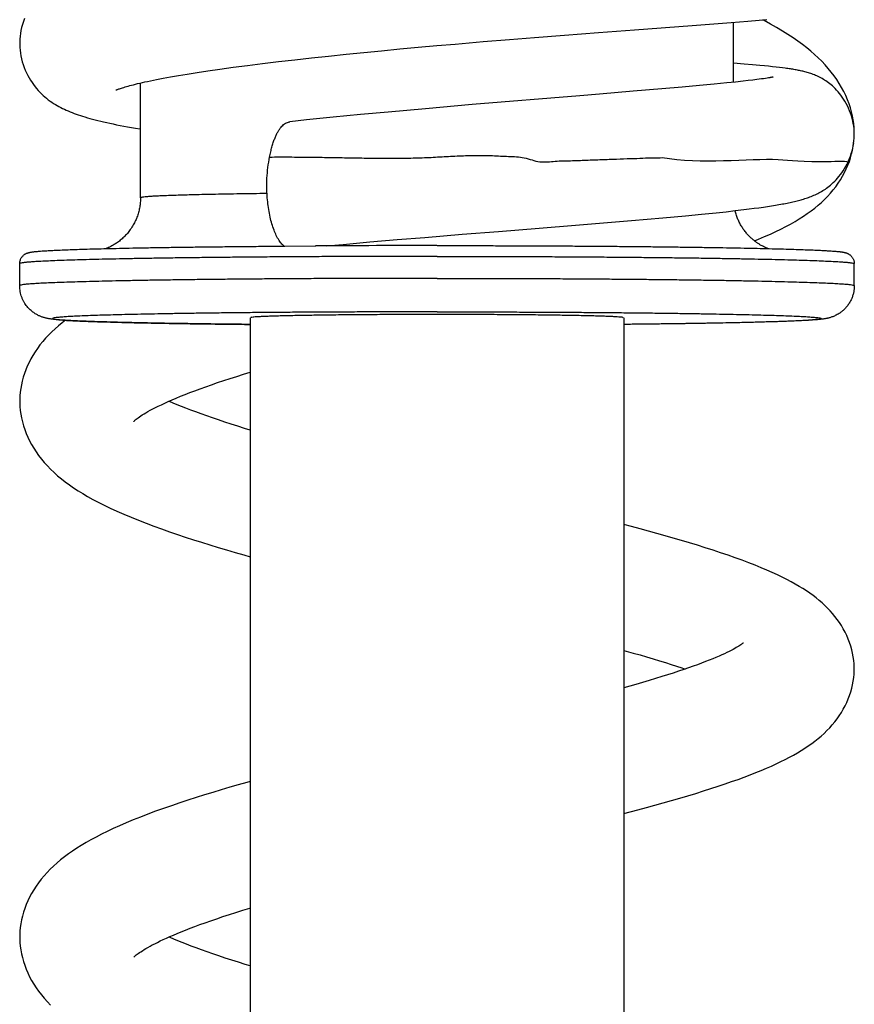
# Model space of a CAD drawing. Header units: millimetres. Extents: x 177 to 351, y 32 to 305.
# Tile 55 of 80: x 186.37 to 190.17, y 280.03 to 284.51. Entities that reach past the tile are written whole.
import ezdxf

# ---------------------------------------------------------------- set-up
doc = ezdxf.new("R2010")
doc.units = ezdxf.units.MM
doc.header["$LTSCALE"] = 30.734
doc.layers.get('0').update_dxf_attribs({"linetype": 'CONTINUOUS'})

msp = doc.modelspace()

# ---------------------------------------------------------------- linework, layer by layer
at = {"color": 7, "linetype": 'Continuous'}
for p, q in [((189.614, 284.4988), (189.6894, 284.5049)), ((189.6894, 284.5049), (189.7417, 284.5095)), ((189.7417, 284.5095), (189.7771, 284.5128)), ((189.0098, 284.4533), (189.1735, 284.4655)), ((189.1735, 284.4655), (189.436, 284.4851)), ((189.436, 284.4851), (189.614, 284.4988)), ((189.6248, 284.2269), (189.6248, 284.4996)), ((188.3582, 284.401), (188.4843, 284.4118)), ((188.4843, 284.4118), (188.6054, 284.4217)), ((188.6054, 284.4217), (188.7182, 284.4308)), ((188.7182, 284.4308), (188.8554, 284.4415)), ((188.8554, 284.4415), (189.0098, 284.4533)), ((187.941, 284.3626), (188.0227, 284.3706)), ((188.0227, 284.3706), (188.1054, 284.3784)), ((188.1054, 284.3784), (188.189, 284.3861)), ((188.189, 284.3861), (188.2733, 284.3936)), ((188.2733, 284.3936), (188.3582, 284.401)), ((187.5525, 284.3208), (187.6269, 284.3294)), ((187.6269, 284.3294), (187.7033, 284.3379)), ((187.7033, 284.3379), (187.7812, 284.3463)), ((187.7812, 284.3463), (187.8605, 284.3545)), ((187.8605, 284.3545), (187.941, 284.3626)), ((187.1822, 284.2711), (187.2315, 284.2786)), ((187.2315, 284.2786), (187.2865, 284.2866)), ((187.2865, 284.2866), (187.347, 284.2949)), ((187.347, 284.2949), (187.412, 284.3035)), ((187.412, 284.3035), (187.4807, 284.3121)), ((187.4807, 284.3121), (187.5525, 284.3208)), ((189.6734, 284.3095), (189.6248, 284.3132)), ((189.7111, 284.3064), (189.6734, 284.3095)), ((189.7451, 284.3034), (189.7111, 284.3064)), ((189.7657, 284.3015), (189.7451, 284.3034)), ((189.7847, 284.2996), (189.7657, 284.3015)), ((189.8024, 284.2978), (189.7847, 284.2996)), ((189.8187, 284.296), (189.8024, 284.2978)), ((189.8338, 284.2943), (189.8187, 284.296)), ((189.8476, 284.2926), (189.8338, 284.2943)), ((187.0283, 284.245), (187.0616, 284.2511)), ((187.0616, 284.2511), (187.098, 284.2575)), ((187.098, 284.2575), (187.138, 284.2641)), ((187.138, 284.2641), (187.1822, 284.2711)), ((189.6683, 284.2316), (189.6336, 284.2278)), ((189.6914, 284.2342), (189.6683, 284.2316)), ((189.7122, 284.2367), (189.6914, 284.2342)), ((189.7308, 284.239), (189.7122, 284.2367)), ((189.7419, 284.2405), (189.7308, 284.239)), ((189.7522, 284.2419), (189.7419, 284.2405)), ((189.7615, 284.2432), (189.7522, 284.2419)), ((189.7699, 284.2445), (189.7615, 284.2432)), ((189.7774, 284.2457), (189.7699, 284.2445)), ((189.7841, 284.2468), (189.7774, 284.2457)), ((189.7898, 284.2477), (189.7841, 284.2468)), ((186.9248, 283.7006), (186.9248, 284.2236)), ((189.2979, 284.1966), (189.1685, 284.1857)), ((189.3903, 284.2046), (189.2979, 284.1966)), ((189.4697, 284.2118), (189.3903, 284.2046)), ((189.5372, 284.2181), (189.4697, 284.2118)), ((189.5942, 284.2237), (189.5372, 284.2181)), ((189.6336, 284.2278), (189.5942, 284.2237)), ((189.1685, 284.1857), (189.0147, 284.1729)), ((188.2226, 284.1064), (188.0527, 284.0911)), ((188.4356, 284.1249), (188.2226, 284.1064)), ((187.68, 284.055), (187.6049, 284.0471)), ((187.8023, 284.0673), (187.68, 284.055)), ((187.9267, 284.0793), (187.8023, 284.0673)), ((188.0527, 284.0911), (187.9267, 284.0793)), ((190.1699, 283.9354), (190.172, 283.9508)), ((189.6718, 283.6467), (189.696, 283.6497)), ((189.696, 283.6497), (189.7189, 283.6527)), ((189.7189, 283.6527), (189.7406, 283.6556)), ((189.7406, 283.6556), (189.761, 283.6585)), ((189.761, 283.6585), (189.7803, 283.6613)), ((189.7803, 283.6613), (189.7985, 283.6642)), ((189.7985, 283.6642), (189.8157, 283.6669)), ((189.8157, 283.6669), (189.8319, 283.6697)), ((189.1607, 283.5966), (189.3029, 283.609)), ((189.3029, 283.609), (189.406, 283.6185)), ((189.406, 283.6185), (189.4794, 283.6256)), ((189.4794, 283.6256), (189.5456, 283.6324)), ((189.5456, 283.6324), (189.5909, 283.6373)), ((189.5909, 283.6373), (189.6329, 283.6421)), ((189.6329, 283.6421), (189.6718, 283.6467)), ((188.5547, 283.5476), (188.7398, 283.5623)), ((188.7398, 283.5623), (188.905, 283.5755)), ((188.905, 283.5755), (189.1607, 283.5966)), ((188.093, 283.51), (188.2191, 283.5205)), ((188.2191, 283.5205), (188.3901, 283.5344)), ((188.3901, 283.5344), (188.5547, 283.5476)), ((187.5826, 283.4806), (187.7205, 283.4815)), ((187.7205, 283.4815), (187.7227, 283.4815)), ((187.7708, 283.4817), (187.8469, 283.4886)), ((187.8469, 283.4886), (187.9691, 283.4994)), ((187.9691, 283.4994), (188.093, 283.51)), ((186.3748, 283.3007), (186.3748, 283.4007)), ((190.1748, 283.3007), (190.1748, 283.4007)), ((187.4248, 283.1543), (187.4248, 257.5985)), ((189.1248, 283.1543), (189.1248, 257.5985)), ((189.1799, 281.4845), (189.1248, 281.4689)), ((189.1248, 280.8956), (189.1892, 280.9127))]:
    msp.add_line(p, q, dxfattribs=at)
for points in [[(186.3961, 284.5167), (186.3914, 284.5036), (186.3873, 284.4903), (186.3837, 284.4768), (186.3807, 284.4633), (186.3783, 284.4497), (186.3765, 284.4362), (186.3754, 284.4229), (186.3748, 284.41), (186.3748, 284.404)], [(190.1747, 283.9949), (190.1746, 284.0037), (190.1737, 284.021), (190.1721, 284.0385), (190.1696, 284.0563), (190.1662, 284.0742), (190.162, 284.0924), (190.1568, 284.1107), (190.1507, 284.1291), (190.1437, 284.1476), (190.1357, 284.1662), (190.1268, 284.1847), (190.117, 284.203), (190.1063, 284.2212), (190.0948, 284.2389), (190.0826, 284.2564), (190.0696, 284.2734), (190.0559, 284.29), (190.0415, 284.3062), (190.0265, 284.3222), (190.0106, 284.3378), (189.994, 284.3532), (189.9765, 284.3685), (189.958, 284.3836), (189.9385, 284.3988), (189.9178, 284.4139), (189.8958, 284.4292), (189.8724, 284.4447), (189.8475, 284.4603), (189.8211, 284.476), (189.7933, 284.4919), (189.7642, 284.5077), (189.758, 284.511)], [(186.3748, 284.404), (186.3748, 284.3979), (186.3754, 284.3854), (186.3765, 284.3727), (186.3781, 284.3597), (186.3803, 284.3467), (186.3832, 284.3336), (186.3866, 284.3205), (186.3906, 284.3076), (186.3951, 284.2948), (186.4001, 284.2822), (186.4056, 284.27), (186.4115, 284.2581), (186.4177, 284.2468), (186.4242, 284.2359), (186.4308, 284.2257), (186.4377, 284.216), (186.4446, 284.2068), (186.4516, 284.1981), (186.4588, 284.1898), (186.4661, 284.182), (186.4736, 284.1744), (186.4812, 284.1672), (186.489, 284.1603), (186.4969, 284.1537), (186.5049, 284.1474), (186.5129, 284.1414), (186.521, 284.1358), (186.529, 284.1305), (186.5371, 284.1255), (186.5451, 284.1207), (186.5533, 284.1162), (186.5615, 284.1118), (186.5698, 284.1077), (186.5782, 284.1036), (186.5867, 284.0997), (186.5954, 284.096), (186.6042, 284.0923), (186.6132, 284.0888), (186.6223, 284.0853), (186.6317, 284.0819), (186.6413, 284.0785), (186.6512, 284.0752), (186.6614, 284.072), (186.6719, 284.0688), (186.6828, 284.0655), (186.6941, 284.0623), (186.7058, 284.0591), (186.7179, 284.056), (186.7305, 284.0528), (186.7435, 284.0496), (186.757, 284.0464), (186.7711, 284.0432), (186.7856, 284.0401), (186.8006, 284.0369), (186.8162, 284.0337), (186.8323, 284.0305), (186.849, 284.0274), (186.8663, 284.0242), (186.8841, 284.021), (186.9026, 284.0178), (186.9218, 284.0145), (186.9248, 284.0141)], [(190.1748, 283.9888), (190.1747, 283.9932), (190.1743, 284.0041), (190.1735, 284.0154), (190.1721, 284.0269), (190.1703, 284.0386), (190.1679, 284.0504), (190.165, 284.0622), (190.1616, 284.074), (190.1577, 284.0857), (190.1534, 284.0972), (190.1486, 284.1084), (190.1435, 284.1194), (190.138, 284.1299), (190.1322, 284.1401), (190.1262, 284.1498), (190.12, 284.159), (190.1137, 284.1678), (190.1072, 284.176), (190.1007, 284.1838), (190.0942, 284.1911), (190.0877, 284.1978), (190.0813, 284.2041), (190.075, 284.2099), (190.0689, 284.2152), (190.0629, 284.2201), (190.057, 284.2246), (190.0513, 284.2288), (190.0455, 284.2328), (190.0398, 284.2366), (190.034, 284.2401), (190.0282, 284.2435), (190.0223, 284.2468), (190.0164, 284.2499), (190.0105, 284.2528), (190.0046, 284.2555), (189.9987, 284.258), (189.9929, 284.2604), (189.9872, 284.2626), (189.9817, 284.2647), (189.9762, 284.2666), (189.9708, 284.2684), (189.9655, 284.27), (189.9603, 284.2716), (189.9552, 284.273), (189.9501, 284.2744), (189.9451, 284.2756), (189.9402, 284.2769), (189.9352, 284.278), (189.9303, 284.2791), (189.9254, 284.2802), (189.9204, 284.2812), (189.9154, 284.2821), (189.9104, 284.2831), (189.9053, 284.284), (189.9002, 284.2849), (189.8949, 284.2858), (189.8895, 284.2867), (189.8841, 284.2875), (189.8784, 284.2884), (189.8726, 284.2892), (189.8667, 284.2901), (189.8606, 284.2909), (189.8476, 284.2926)], [(186.8136, 284.1914), (186.8135, 284.1913), (186.8134, 284.1913), (186.8137, 284.1914), (186.8143, 284.1917), (186.8153, 284.1921), (186.8167, 284.1927), (186.8185, 284.1934), (186.8207, 284.1943), (186.8233, 284.1953), (186.8263, 284.1964), (186.8298, 284.1976), (186.8337, 284.199), (186.8381, 284.2005), (186.8431, 284.202), (186.8485, 284.2037), (186.8545, 284.2055), (186.861, 284.2074), (186.8681, 284.2094), (186.8757, 284.2115), (186.8839, 284.2136), (186.8926, 284.2159), (186.9019, 284.2182), (186.9118, 284.2206), (186.9223, 284.223), (186.9334, 284.2256), (186.945, 284.2282), (186.9573, 284.2308), (186.9702, 284.2335), (186.9838, 284.2363), (186.998, 284.2392), (187.0128, 284.2421), (187.0283, 284.245)], [(189.8046, 284.2507), (189.8047, 284.2507), (189.8046, 284.2507), (189.8043, 284.2506), (189.8037, 284.2504), (189.8028, 284.2502), (189.8017, 284.25), (189.8003, 284.2497), (189.7986, 284.2494), (189.7968, 284.249), (189.7947, 284.2486), (189.7924, 284.2482), (189.7898, 284.2477)], [(189.0147, 284.1729), (188.925, 284.1656), (188.4356, 284.1249)], [(190.1432, 283.8574), (190.1483, 283.8683), (190.153, 283.8794), (190.1573, 283.8907), (190.1611, 283.9022), (190.1645, 283.9138), (190.1674, 283.9255), (190.1699, 283.9373), (190.1718, 283.949), (190.1732, 283.9607), (190.1742, 283.9722), (190.1746, 283.9836), (190.1747, 283.9889)], [(190.1457, 283.849), (190.1522, 283.8662), (190.1579, 283.8834), (190.1627, 283.9007), (190.1667, 283.9181), (190.1699, 283.9354)], [(189.7201, 283.5046), (189.7391, 283.5123), (189.7666, 283.5238), (189.7926, 283.5354), (189.8174, 283.5468), (189.8408, 283.5582), (189.8632, 283.5697), (189.8845, 283.5812), (189.9048, 283.5927), (189.9243, 283.6044), (189.9429, 283.6163), (189.9609, 283.6285), (189.9781, 283.6409), (189.9946, 283.6536), (190.0104, 283.6666), (190.0254, 283.6798), (190.0398, 283.6934), (190.0534, 283.7073), (190.0664, 283.7216), (190.0788, 283.7362), (190.0905, 283.7513), (190.1015, 283.7668), (190.1119, 283.7826), (190.1215, 283.7988), (190.1303, 283.8153), (190.1384, 283.832), (190.1457, 283.849)], [(189.8319, 283.6697), (189.8397, 283.6711), (189.8472, 283.6725), (189.8546, 283.6739), (189.8618, 283.6753), (189.8688, 283.6767), (189.8757, 283.6781), (189.8824, 283.6795), (189.889, 283.6809), (189.8955, 283.6824), (189.9018, 283.6838), (189.908, 283.6853), (189.9141, 283.6869), (189.9202, 283.6884), (189.9262, 283.69), (189.9321, 283.6916), (189.9379, 283.6933), (189.9437, 283.695), (189.9495, 283.6968), (189.9553, 283.6987), (189.9611, 283.7007), (189.967, 283.7027), (189.9728, 283.7049), (189.9787, 283.7071), (189.9845, 283.7095), (189.9904, 283.712), (189.9963, 283.7146), (190.0022, 283.7173), (190.0081, 283.7202), (190.0139, 283.7232), (190.0198, 283.7264), (190.0256, 283.7297), (190.0314, 283.7332), (190.0372, 283.7368), (190.043, 283.7407), (190.0488, 283.7448), (190.0547, 283.7492), (190.0607, 283.7538), (190.0668, 283.7588), (190.073, 283.7642), (190.0792, 283.77), (190.0856, 283.7762), (190.0921, 283.7829), (190.0986, 283.7901), (190.1051, 283.7979), (190.1116, 283.8061), (190.1181, 283.8149), (190.1244, 283.8242), (190.1305, 283.834), (190.1364, 283.8442), (190.1421, 283.8549), (190.1433, 283.8574)], [(186.5829, 283.1426), (186.5686, 283.1315), (186.5519, 283.1179), (186.536, 283.1041), (186.5208, 283.0899), (186.5063, 283.0754), (186.4926, 283.0606), (186.4795, 283.0455), (186.4672, 283.0302), (186.4557, 283.0146), (186.4449, 282.9988), (186.4349, 282.9828), (186.4257, 282.9666), (186.4172, 282.9502), (186.4095, 282.9336), (186.4025, 282.9169), (186.3963, 282.9), (186.3909, 282.8831), (186.3863, 282.8661), (186.3824, 282.8492), (186.3794, 282.8324), (186.3772, 282.8157), (186.3757, 282.7992), (186.3749, 282.7829), (186.3748, 282.7745)], [(186.8939, 282.6825), (186.894, 282.6826), (186.8944, 282.683), (186.8954, 282.684), (186.8969, 282.6854), (186.8991, 282.6872), (186.9018, 282.6895), (186.9052, 282.6923), (186.9094, 282.6954), (186.9142, 282.6989), (186.9197, 282.7028), (186.9261, 282.7071), (186.9331, 282.7116), (186.9409, 282.7165), (186.9495, 282.7216), (186.9589, 282.7271), (186.9692, 282.7328), (186.9803, 282.7388), (186.9925, 282.745), (187.0056, 282.7516), (187.0198, 282.7584), (187.035, 282.7656), (187.0513, 282.7729), (187.0687, 282.7805), (187.0872, 282.7884), (187.1069, 282.7965), (187.1277, 282.8048), (187.1496, 282.8134), (187.1726, 282.8221), (187.1968, 282.831), (187.2221, 282.8401), (187.2484, 282.8493), (187.2757, 282.8587), (187.3039, 282.8681), (187.3329, 282.8776), (187.3627, 282.8871), (187.3933, 282.8966), (187.4247, 282.9063), (187.4248, 282.9063)], [(186.3749, 282.7746), (186.375, 282.7663), (186.3757, 282.7495), (186.3773, 282.7325), (186.3797, 282.7152), (186.3829, 282.6978), (186.387, 282.6803), (186.3919, 282.6627), (186.3977, 282.6452), (186.4043, 282.6278), (186.4117, 282.6105), (186.4199, 282.5934), (186.429, 282.5764), (186.4388, 282.5597), (186.4495, 282.5432), (186.4611, 282.5268), (186.4735, 282.5107), (186.4867, 282.4949), (186.5007, 282.4794), (186.5155, 282.4641), (186.5311, 282.4493), (186.5474, 282.4347), (186.5645, 282.4205), (186.5824, 282.4066), (186.601, 282.393), (186.6204, 282.3797), (186.6406, 282.3665), (186.6619, 282.3534), (186.6842, 282.3403), (186.7078, 282.3272), (186.7327, 282.314), (186.7592, 282.3007), (186.7873, 282.2871), (186.8173, 282.2734), (186.8488, 282.2595), (186.8816, 282.2457), (186.9156, 282.2319), (186.9503, 282.2184), (186.9855, 282.2052), (187.0209, 282.1923), (187.0565, 282.1797), (187.0925, 282.1674), (187.1287, 282.1553), (187.1654, 282.1434), (187.2025, 282.1316), (187.2401, 282.12), (187.2783, 282.1084), (187.3169, 282.0969), (187.3561, 282.0854), (187.3957, 282.074), (187.4248, 282.0659)], [(187.4248, 282.6425), (187.3985, 282.6505), (187.3676, 282.6602), (187.3375, 282.6697), (187.3083, 282.6792), (187.28, 282.6887), (187.2526, 282.698), (187.2262, 282.7072), (187.2009, 282.7163), (187.1767, 282.7251), (187.1537, 282.7338), (187.1319, 282.7422), (187.1114, 282.7504), (187.092, 282.7583), (187.0738, 282.766), (187.0567, 282.7734), (187.0546, 282.7744)], [(190.1747, 281.5543), (190.1746, 281.5625), (190.1738, 281.5781), (190.1724, 281.5939), (190.1701, 281.6099), (190.1671, 281.6261), (190.1633, 281.6423), (190.1587, 281.6585), (190.1534, 281.6747), (190.1473, 281.6907), (190.1405, 281.7065), (190.133, 281.722), (190.1248, 281.7372), (190.116, 281.7521), (190.1067, 281.7665), (190.0968, 281.7806), (190.0864, 281.7942), (190.0756, 281.8073), (190.0643, 281.82), (190.0525, 281.8323), (190.0404, 281.8443), (190.0278, 281.8559), (190.0147, 281.8671), (190.0011, 281.8782), (189.987, 281.889), (189.9723, 281.8996), (189.9569, 281.9101), (189.9407, 281.9206), (189.9237, 281.931), (189.9059, 281.9414), (189.887, 281.9519), (189.8672, 281.9623), (189.8464, 281.9728), (189.8244, 281.9834), (189.8012, 281.9941), (189.7768, 282.0049), (189.7509, 282.0158), (189.7237, 282.0269), (189.6949, 282.0382), (189.6647, 282.0496), (189.633, 282.0611), (189.6002, 282.0726), (189.5663, 282.0842), (189.5316, 282.0956), (189.4961, 282.107), (189.4604, 282.1182), (189.4242, 282.1292), (189.3877, 282.1401), (189.3508, 282.1509), (189.3136, 282.1615), (189.276, 282.1721), (189.2379, 282.1826), (189.1994, 282.193), (189.1604, 282.2034), (189.1248, 282.2128)], [(189.1248, 281.6395), (189.1681, 281.6273), (189.1991, 281.6184), (189.2294, 281.6096), (189.2588, 281.6008), (189.2872, 281.5922), (189.3146, 281.5837), (189.3407, 281.5754), (189.3655, 281.5673), (189.389, 281.5595), (189.4045, 281.5542)], [(189.6694, 281.6733), (189.6695, 281.6734), (189.6689, 281.6729), (189.6679, 281.672), (189.6662, 281.6707), (189.6639, 281.669), (189.661, 281.6669), (189.6574, 281.6644), (189.6532, 281.6617), (189.6484, 281.6586), (189.643, 281.6553), (189.6369, 281.6517), (189.6301, 281.6479), (189.6225, 281.6437), (189.6141, 281.6393), (189.6048, 281.6345), (189.5946, 281.6295), (189.5836, 281.6243), (189.5716, 281.6188), (189.5588, 281.6131), (189.5449, 281.6071), (189.5302, 281.601), (189.5144, 281.5946), (189.4976, 281.588), (189.4798, 281.5812), (189.461, 281.5742), (189.441, 281.567), (189.42, 281.5595), (189.3979, 281.5519), (189.3746, 281.5441), (189.3502, 281.5361), (189.3246, 281.5279), (189.2979, 281.5196), (189.27, 281.511), (189.2409, 281.5023), (189.2109, 281.4934), (189.1799, 281.4845)], [(189.1892, 280.9127), (189.228, 280.9232), (189.2668, 280.9338), (189.3052, 280.9446), (189.3432, 280.9554), (189.3807, 280.9663), (189.4174, 280.9772), (189.4533, 280.988), (189.4881, 280.9989), (189.5219, 281.0097), (189.5546, 281.0203), (189.5861, 281.0309), (189.6164, 281.0414), (189.6455, 281.0518), (189.6736, 281.0621), (189.7005, 281.0724), (189.7263, 281.0826), (189.751, 281.0927), (189.7748, 281.1027), (189.7975, 281.1127), (189.8193, 281.1227), (189.8402, 281.1326), (189.8603, 281.1426), (189.8795, 281.1525), (189.898, 281.1626), (189.9158, 281.1727), (189.9329, 281.1829), (189.9494, 281.1933), (189.9653, 281.2039), (189.9807, 281.2148), (189.9957, 281.226), (190.0102, 281.2375), (190.0241, 281.2493), (190.0375, 281.2614), (190.0504, 281.2739), (190.0628, 281.2868), (190.0745, 281.3), (190.0857, 281.3135), (190.0964, 281.3274), (190.1065, 281.3417), (190.1159, 281.3564), (190.1248, 281.3714), (190.133, 281.3867), (190.1405, 281.4023), (190.1473, 281.4181), (190.1534, 281.4342), (190.1588, 281.4504), (190.1634, 281.4667), (190.1672, 281.4829), (190.1702, 281.4992), (190.1724, 281.5152), (190.1739, 281.5311), (190.1746, 281.5467), (190.1747, 281.5544)], [(187.4248, 281.0425), (187.4096, 281.0383), (187.37, 281.027), (187.3309, 281.0157), (187.2922, 281.0042), (187.2538, 280.9927), (187.2158, 280.9809), (187.178, 280.969), (187.1405, 280.9569), (187.1033, 280.9446), (187.0663, 280.932), (187.0297, 280.9192), (186.9938, 280.9063), (186.9587, 280.8932), (186.9246, 280.88), (186.8917, 280.8668), (186.86, 280.8537), (186.8298, 280.8406), (186.8011, 280.8277), (186.7737, 280.8148), (186.7477, 280.8021), (186.7229, 280.7893), (186.6993, 280.7766), (186.6768, 280.7639), (186.6554, 280.7512), (186.635, 280.7383), (186.6154, 280.7254), (186.5966, 280.7122), (186.5785, 280.6988), (186.5612, 280.6851), (186.5447, 280.6712), (186.5288, 280.657), (186.5137, 280.6424), (186.4993, 280.6275), (186.4856, 280.6123), (186.4727, 280.5968), (186.4606, 280.581), (186.4493, 280.565), (186.4388, 280.5487), (186.429, 280.5322), (186.42, 280.5155), (186.4118, 280.4985), (186.4044, 280.4813), (186.3978, 280.464), (186.392, 280.4465), (186.3871, 280.4289), (186.383, 280.4114), (186.3798, 280.394), (186.3774, 280.3768), (186.3758, 280.3597), (186.375, 280.343), (186.3749, 280.3342)], [(186.894, 280.2422), (186.894, 280.2422), (186.8945, 280.2427), (186.8954, 280.2436), (186.897, 280.2451), (186.8991, 280.2469), (186.9019, 280.2493), (186.9054, 280.252), (186.9096, 280.2552), (186.9144, 280.2588), (186.92, 280.2627), (186.9263, 280.2669), (186.9333, 280.2714), (186.941, 280.2762), (186.9493, 280.2812), (186.9583, 280.2864), (186.9681, 280.2918), (186.9786, 280.2975), (186.9898, 280.3033), (187.0019, 280.3094), (187.0147, 280.3157), (187.0284, 280.3221), (187.0429, 280.3288), (187.0583, 280.3357), (187.0746, 280.3427), (187.092, 280.35), (187.1104, 280.3576), (187.1298, 280.3654), (187.1505, 280.3734), (187.1723, 280.3816), (187.1954, 280.3902), (187.2197, 280.3989), (187.2453, 280.4079), (187.2722, 280.4171), (187.3003, 280.4265), (187.3294, 280.4361), (187.3594, 280.4457), (187.3903, 280.4554), (187.4219, 280.4651), (187.4248, 280.4659)], [(186.3749, 280.3342), (186.375, 280.326), (186.3757, 280.3092), (186.3773, 280.2921), (186.3797, 280.2749), (186.3829, 280.2575), (186.387, 280.24), (186.3919, 280.2224), (186.3977, 280.2049), (186.4043, 280.1874), (186.4117, 280.1701), (186.4199, 280.153), (186.4289, 280.1361), (186.4388, 280.1194), (186.4495, 280.1029), (186.4611, 280.0865), (186.4734, 280.0704), (186.4867, 280.0546), (186.5007, 280.039), (186.5154, 280.0239)], [(187.4248, 280.2021), (187.4021, 280.2091), (187.3709, 280.2188), (187.3405, 280.2285), (187.3109, 280.2381), (187.2822, 280.2476), (187.2547, 280.2569), (187.2283, 280.2661), (187.203, 280.2751), (187.179, 280.2839), (187.1561, 280.2925), (187.1344, 280.3009), (187.1139, 280.309), (187.0946, 280.3169), (187.0765, 280.3245), (187.0594, 280.3319), (187.0546, 280.334)]]:
    msp.add_lwpolyline(points, dxfattribs=at)
msp.add_arc((188.2693, 181.6269), 101.8561, 89.996926, 90.307477, dxfattribs=at)
for points, knots in [([(187.5128, 283.8863), (187.5143, 283.8943), (187.5175, 283.9095), (187.523, 283.9314), (187.529, 283.9514), (187.5354, 283.9694), (187.5422, 283.9855), (187.5492, 283.9995), (187.5565, 284.0117), (187.5641, 284.022), (187.572, 284.0306), (187.5803, 284.0375), (187.5889, 284.0427), (187.5971, 284.0458), (187.6026, 284.0469), (187.6049, 284.0471)], [0, 0, 0, 0, 0.0242073, 0.0467879, 0.067648, 0.0868127, 0.1042034, 0.1198406, 0.1339254, 0.146631, 0.1582251, 0.1689035, 0.1788243, 0.1882316, 0.1953001, 0.1953001, 0.1953001, 0.1953001]), ([(187.4998, 283.7559), (187.4998, 283.7672), (187.5009, 283.8109), (187.5062, 283.8545), (187.5128, 283.8863)], [0, 0, 0, 0, 0.033825, 0.1312211, 0.1312211, 0.1312211, 0.1312211]), ([(187.5128, 283.8863), (187.5429, 283.8866), (187.6034, 283.8867), (187.6945, 283.886), (187.7858, 283.8846), (187.8761, 283.883), (187.9645, 283.8815), (188.0507, 283.8806), (188.1347, 283.881), (188.2168, 283.8832), (188.2971, 283.8875), (188.3756, 283.8919), (188.4522, 283.8939), (188.5271, 283.8933), (188.6, 283.8888), (188.6732, 283.8871), (188.7413, 283.8583), (188.8134, 283.869), (188.8834, 283.8693), (188.9539, 283.8724), (189.0238, 283.8749), (189.0911, 283.8772), (189.1536, 283.8795), (189.2099, 283.8807), (189.2578, 283.8844), (189.2877, 283.8815), (189.3005, 283.8845)], [0, 0, 0, 0, 0.090265, 0.181625, 0.273331, 0.364085, 0.452633, 0.538707, 0.622641, 0.704663, 0.785074, 0.863725, 0.940427, 1.015143, 1.08809, 1.159868, 1.233397, 1.303344, 1.37332, 1.444272, 1.515014, 1.583064, 1.646176, 1.702851, 1.751611, 1.790998, 1.790998, 1.790998, 1.790998]), ([(189.3006, 283.8845), (189.4733, 283.8525), (189.7991, 283.8946), (189.9409, 283.8598), (190.1641, 283.8701), (190.1425, 283.8587)], [0, 0, 0, 0, 0.5269459, 0.7695633, 0.8426112, 0.8426112, 0.8426112, 0.8426112]), ([(187.5787, 283.4806), (187.5752, 283.4834), (187.5668, 283.4913), (187.5492, 283.5143), (187.5302, 283.5558), (187.5134, 283.6152), (187.5024, 283.6833), (187.4998, 283.7313), (187.4998, 283.7559)], [0, 0, 0, 0, 0.0135378, 0.0346072, 0.0864628, 0.149213, 0.2193734, 0.2930626, 0.2930626, 0.2930626, 0.2930626]), ([(186.9248, 283.7006), (186.9248, 283.6937), (186.9242, 283.6797), (186.9216, 283.659), (186.9171, 283.6381), (186.9108, 283.6172), (186.9024, 283.5965), (186.8918, 283.5759), (186.8793, 283.5564), (186.8649, 283.5379), (186.8496, 283.5216), (186.8329, 283.5069), (186.8166, 283.4948), (186.8013, 283.4852), (186.7878, 283.478), (186.777, 283.4729), (186.7707, 283.4703), (186.7684, 283.4694)], [0, 0, 0, 0, 0.0208641, 0.0417782, 0.0624956, 0.0850637, 0.1071275, 0.1294915, 0.1543702, 0.1764003, 0.199752, 0.2214816, 0.2430071, 0.2605075, 0.2758791, 0.2886192, 0.2962913, 0.2962913, 0.2962913, 0.2962913]), ([(189.7812, 283.4694), (189.7799, 283.4699), (189.7762, 283.4714), (189.7695, 283.4743), (189.7606, 283.4786), (189.7505, 283.484), (189.7398, 283.4904), (189.7284, 283.4981), (189.7166, 283.5071), (189.7051, 283.5171), (189.6939, 283.528), (189.6827, 283.5404), (189.6719, 283.5543), (189.6617, 283.5696), (189.6527, 283.5854), (189.6446, 283.6026), (189.6376, 283.6207), (189.6337, 283.6341), (189.6319, 283.6413), (189.6318, 283.6419)], [0, 0, 0, 0, 0.003981, 0.0119955, 0.0220051, 0.0336518, 0.0463606, 0.0594276, 0.0748644, 0.0906661, 0.1051228, 0.1216799, 0.1408085, 0.1580389, 0.1766955, 0.1952342, 0.2150591, 0.2349933, 0.2370629, 0.2370629, 0.2370629, 0.2370629]), ([(186.3748, 283.4007), (186.3748, 283.403), (186.3751, 283.4075), (186.3765, 283.4143), (186.3788, 283.4207), (186.3819, 283.4268), (186.3856, 283.4322), (186.3897, 283.4367), (186.3939, 283.4405), (186.3981, 283.4435), (186.4022, 283.4459), (186.406, 283.4477), (186.4095, 283.4491), (186.4127, 283.4502), (186.4159, 283.4511), (186.419, 283.4519), (186.4222, 283.4525), (186.4256, 283.4532), (186.4294, 283.4538), (186.4337, 283.4544), (186.4388, 283.455), (186.4447, 283.4557), (186.4519, 283.4564), (186.4605, 283.4572), (186.471, 283.458), (186.484, 283.4589), (186.5002, 283.4599), (186.5204, 283.461), (186.5459, 283.4622), (186.5778, 283.4636), (186.6161, 283.465), (186.6599, 283.4665), (186.7078, 283.4679), (186.7597, 283.4692), (186.8154, 283.4705), (186.8748, 283.4718), (186.9377, 283.473), (187.0041, 283.4741), (187.0736, 283.4752), (187.1462, 283.4763), (187.2216, 283.4772), (187.2997, 283.4781), (187.3803, 283.4789), (187.4631, 283.4797), (187.5308, 283.4802), (187.5708, 283.4805), (187.5826, 283.4806)], [0, 0, 0, 0, 0.006897, 0.013705, 0.020734, 0.027265, 0.034189, 0.040255, 0.045609, 0.050983, 0.055616, 0.059891, 0.063619, 0.066983, 0.070154, 0.073317, 0.076555, 0.080005, 0.083814, 0.088127, 0.093126, 0.099021, 0.106075, 0.114606, 0.125015, 0.13782, 0.153693, 0.173523, 0.198495, 0.230298, 0.26951, 0.313488, 0.361503, 0.413457, 0.469229, 0.528685, 0.59168, 0.658059, 0.727657, 0.8003, 0.875804, 0.953981, 1.034632, 1.117553, 1.202536, 1.237661, 1.237661, 1.237661, 1.237661]), ([(188.2748, 283.4829), (188.3058, 283.4829), (188.3678, 283.4829), (188.4606, 283.4828), (188.5529, 283.4826), (188.6445, 283.4823), (188.7352, 283.4819), (188.8247, 283.4815), (188.9128, 283.481), (188.9994, 283.4804), (189.0841, 283.4797), (189.1667, 283.479), (189.2471, 283.4781), (189.3251, 283.4773), (189.4004, 283.4763), (189.4729, 283.4753), (189.5423, 283.4742), (189.6086, 283.4731), (189.6715, 283.4719), (189.7309, 283.4706), (189.7866, 283.4693), (189.8386, 283.4679), (189.8867, 283.4666), (189.9304, 283.4651), (189.9686, 283.4637), (190.0004, 283.4624), (190.0257, 283.4612), (190.0459, 283.4601), (190.0621, 283.4591), (190.0752, 283.4582), (190.0859, 283.4574), (190.0947, 283.4567), (190.102, 283.456), (190.108, 283.4554), (190.1132, 283.4548), (190.1176, 283.4542), (190.1214, 283.4536), (190.1248, 283.453), (190.1279, 283.4524), (190.1308, 283.4518), (190.1336, 283.4511), (190.1363, 283.4503), (190.1392, 283.4494), (190.1422, 283.4483), (190.1454, 283.4469), (190.1488, 283.4451), (190.1523, 283.4429), (190.1559, 283.4403), (190.1593, 283.4372), (190.1627, 283.4336), (190.1659, 283.4294), (190.1688, 283.4247), (190.1713, 283.4194), (190.1732, 283.4136), (190.1745, 283.4073), (190.1748, 283.4029), (190.1748, 283.4007)], [0, 0, 0, 0, 0.093099, 0.185962, 0.278357, 0.370049, 0.460807, 0.550403, 0.638611, 0.725208, 0.809976, 0.892703, 0.973179, 1.051202, 1.126578, 1.199117, 1.268638, 1.334968, 1.397944, 1.45741, 1.513222, 1.565247, 1.613366, 1.657505, 1.696558, 1.728018, 1.752869, 1.772696, 1.788641, 1.801563, 1.812113, 1.820791, 1.827987, 1.834012, 1.839112, 1.843489, 1.847309, 1.850716, 1.853826, 1.856756, 1.85961, 1.862441, 1.865381, 1.868544, 1.872043, 1.875903, 1.880013, 1.884663, 1.889054, 1.893893, 1.899346, 1.904921, 1.910632, 1.916802, 1.923111, 1.9299, 1.9299, 1.9299, 1.9299]), ([(187.4248, 283.124), (187.4244, 283.124), (187.3984, 283.1242), (187.3477, 283.1247), (187.2734, 283.1256), (187.2017, 283.1265), (187.1327, 283.1275), (187.0665, 283.1285), (187.0034, 283.1296), (186.9435, 283.1308), (186.887, 283.132), (186.8338, 283.1333), (186.7843, 283.1346), (186.7384, 283.1359), (186.6969, 283.1373), (186.6612, 283.1387), (186.632, 283.14), (186.6086, 283.1411), (186.5897, 283.1421), (186.5743, 283.1431), (186.5615, 283.144), (186.5509, 283.1448), (186.5418, 283.1456), (186.534, 283.1463), (186.5271, 283.1471), (186.5208, 283.1479), (186.5151, 283.1487), (186.5097, 283.1495), (186.5044, 283.1504), (186.4992, 283.1515), (186.4938, 283.1527), (186.4885, 283.1541), (186.483, 283.1557), (186.4772, 283.1576), (186.4714, 283.1598), (186.4653, 283.1623), (186.459, 283.1653), (186.4524, 283.1687), (186.4454, 283.1729), (186.4383, 283.1776), (186.4306, 283.1834), (186.4231, 283.1899), (186.4155, 283.1975), (186.4082, 283.2058), (186.4014, 283.215), (186.3951, 283.2249), (186.3892, 283.2358), (186.3842, 283.2477), (186.3801, 283.2602), (186.3771, 283.2731), (186.3752, 283.2867), (186.3748, 283.2959), (186.3748, 283.3007)], [0, 0, 0, 0, 0.001212, 0.077892, 0.152223, 0.224017, 0.293098, 0.359295, 0.422448, 0.482406, 0.539032, 0.592199, 0.641798, 0.687734, 0.73, 0.766222, 0.794923, 0.817891, 0.836468, 0.851664, 0.864241, 0.874788, 0.883766, 0.891537, 0.898397, 0.904598, 0.91032, 0.915766, 0.921075, 0.926349, 0.931795, 0.937467, 0.943027, 0.948983, 0.955512, 0.961879, 0.968745, 0.976395, 0.984151, 0.993061, 1.002161, 1.012849, 1.022785, 1.034397, 1.045993, 1.05717, 1.06963, 1.083064, 1.095666, 1.109178, 1.122701, 1.136877, 1.136877, 1.136877, 1.136877]), ([(190.1748, 283.3007), (190.1748, 283.2958), (190.1743, 283.286), (190.1722, 283.2716), (190.1686, 283.2569), (190.1634, 283.2425), (190.1564, 283.228), (190.1476, 283.2138), (190.1375, 283.201), (190.1271, 283.1904), (190.1166, 283.1815), (190.1066, 283.1743), (190.0967, 283.1685), (190.0883, 283.1641), (190.0804, 283.1606), (190.0732, 283.1579), (190.0663, 283.1556), (190.0598, 283.1537), (190.0536, 283.1522), (190.0476, 283.1509), (190.0416, 283.1498), (190.0355, 283.1488), (190.0292, 283.1479), (190.0223, 283.1471), (190.0146, 283.1462), (190.0058, 283.1454), (189.9956, 283.1445), (189.9833, 283.1436), (189.9685, 283.1427), (189.9502, 283.1416), (189.9275, 283.1404), (189.899, 283.1391), (189.864, 283.1377), (189.8232, 283.1363), (189.7777, 283.1349), (189.7284, 283.1336), (189.6755, 283.1323), (189.619, 283.1311), (189.559, 283.1299), (189.4957, 283.1287), (189.4293, 283.1277), (189.3599, 283.1267), (189.2876, 283.1257), (189.2128, 283.1249), (189.1582, 283.1243), (189.1286, 283.124), (189.1248, 283.124)], [0, 0, 0, 0, 0.014606, 0.029267, 0.043723, 0.059831, 0.075076, 0.092204, 0.109628, 0.124032, 0.13669, 0.150692, 0.161061, 0.170978, 0.179018, 0.187059, 0.194184, 0.200715, 0.207242, 0.213382, 0.219366, 0.225451, 0.231785, 0.238643, 0.246263, 0.254956, 0.265104, 0.277181, 0.291793, 0.309716, 0.331979, 0.35997, 0.395391, 0.437025, 0.482561, 0.531875, 0.584875, 0.641453, 0.701483, 0.764821, 0.831316, 0.900802, 0.973103, 1.048037, 1.125411, 1.136851, 1.136851, 1.136851, 1.136851]), ([(188.2748, 283.1691), (188.2562, 283.1691), (188.2193, 283.1691), (188.164, 283.169), (188.1092, 283.1688), (188.0551, 283.1686), (188.002, 283.1683), (187.95, 283.168), (187.8994, 283.1676), (187.8504, 283.1671), (187.8032, 283.1666), (187.7581, 283.1661), (187.7152, 283.1655), (187.6746, 283.1648), (187.6367, 283.1641), (187.6014, 283.1634), (187.5691, 283.1626), (187.5397, 283.1617), (187.5135, 283.1609), (187.4906, 283.16), (187.471, 283.1592), (187.4551, 283.158), (187.4417, 283.1578), (187.4345, 283.1553), (187.4267, 283.1571), (187.4266, 283.1551), (187.4266, 283.155)], [0, 0, 0, 0, 0.0555874, 0.110937, 0.1658119, 0.2199775, 0.2732018, 0.3252572, 0.3759209, 0.4249761, 0.4722128, 0.517429, 0.5604309, 0.6010347, 0.6390666, 0.6743637, 0.7067752, 0.7361624, 0.7623999, 0.785376, 0.804993, 0.8211688, 0.8338369, 0.8429496, 0.8484876, 0.8487034, 0.8487034, 0.8487034, 0.8487034]), ([(189.1229, 283.1535), (189.1222, 283.1554), (189.116, 283.1566), (189.1075, 283.1572), (189.0946, 283.1583), (189.0785, 283.1591), (189.0589, 283.16), (189.036, 283.1609), (189.0098, 283.1618), (188.9805, 283.1626), (188.9481, 283.1634), (188.9129, 283.1641), (188.8749, 283.1648), (188.8344, 283.1655), (188.7915, 283.1661), (188.7463, 283.1666), (188.6991, 283.1671), (188.6502, 283.1676), (188.5996, 283.168), (188.5476, 283.1683), (188.4944, 283.1686), (188.4404, 283.1688), (188.3856, 283.169), (188.3303, 283.1691), (188.2933, 283.1691), (188.2748, 283.1691)], [0, 0, 0, 0, 0.0060651, 0.0151779, 0.027846, 0.0440217, 0.0636388, 0.0866149, 0.1128524, 0.1422396, 0.1746511, 0.2099482, 0.24798, 0.2885838, 0.3315858, 0.3768019, 0.4240387, 0.4730939, 0.5237576, 0.575813, 0.6290373, 0.6832028, 0.7380778, 0.7934274, 0.8490148, 0.8490148, 0.8490148, 0.8490148])]:
    msp.add_open_spline(points, degree=3, knots=knots, dxfattribs=at)
at = {"color": 9, "linetype": 'Continuous'}
for points, knots in [([(187.5008, 283.7199), (187.49, 283.7198), (187.4588, 283.7194), (187.408, 283.7187), (187.3494, 283.7178), (187.2939, 283.7168), (187.2418, 283.7158), (187.1931, 283.7147), (187.1481, 283.7136), (187.107, 283.7125), (187.0697, 283.7113), (187.0366, 283.71), (187.0076, 283.7088), (186.983, 283.7075), (186.9626, 283.7062), (186.947, 283.7049), (186.9349, 283.7037), (186.9292, 283.7024), (186.9248, 283.7015), (186.9248, 283.7006)], [0, 0, 0, 0, 0.0321454, 0.0937504, 0.1524204, 0.2079571, 0.2601727, 0.3088909, 0.3539471, 0.3951894, 0.4324787, 0.4656896, 0.4947108, 0.5194459, 0.5398137, 0.5557502, 0.567212, 0.5741911, 0.5768544, 0.5768544, 0.5768544, 0.5768544]), ([(188.2748, 283.4338), (188.2411, 283.4338), (188.1738, 283.4338), (188.073, 283.4336), (187.9728, 283.4334), (187.8735, 283.4331), (187.7754, 283.4327), (187.6786, 283.4322), (187.5835, 283.4316), (187.4904, 283.4309), (187.3995, 283.4301), (187.3111, 283.4293), (187.2254, 283.4283), (187.1427, 283.4273), (187.0633, 283.4262), (186.9872, 283.4251), (186.9148, 283.4238), (186.8462, 283.4225), (186.7817, 283.4212), (186.7215, 283.4198), (186.6656, 283.4183), (186.6143, 283.4168), (186.5677, 283.4152), (186.5259, 283.4137), (186.4891, 283.412), (186.4574, 283.4104), (186.4307, 283.4088), (186.4097, 283.4068), (186.3926, 283.4058), (186.384, 283.4029), (186.3753, 283.4034), (186.3755, 283.4012), (186.3755, 283.4011)], [0, 0, 0, 0, 0.101122, 0.201958, 0.302221, 0.401628, 0.499897, 0.596749, 0.69191, 0.785111, 0.876087, 0.96458, 1.05034, 1.133124, 1.212698, 1.288835, 1.361321, 1.42995, 1.494528, 1.554872, 1.610811, 1.662188, 1.708858, 1.750688, 1.787563, 1.819378, 1.846048, 1.8675, 1.883685, 1.89458, 1.900245, 1.900723, 1.900723, 1.900723, 1.900723]), ([(188.2748, 283.4338), (188.3085, 283.4338), (188.3758, 283.4338), (188.4765, 283.4336), (188.5767, 283.4334), (188.676, 283.4331), (188.7742, 283.4327), (188.871, 283.4322), (188.966, 283.4316), (189.0591, 283.4309), (189.15, 283.4301), (189.2384, 283.4293), (189.3241, 283.4283), (189.4068, 283.4273), (189.4863, 283.4262), (189.5624, 283.4251), (189.6348, 283.4238), (189.7033, 283.4225), (189.7678, 283.4212), (189.8281, 283.4198), (189.884, 283.4183), (189.9353, 283.4168), (189.9819, 283.4152), (190.0236, 283.4137), (190.0604, 283.412), (190.0921, 283.4104), (190.1189, 283.4088), (190.1398, 283.4068), (190.157, 283.4058), (190.1656, 283.4029), (190.1743, 283.4034), (190.1741, 283.4012), (190.174, 283.4011)], [0, 0, 0, 0, 0.101122, 0.201958, 0.302221, 0.401628, 0.499897, 0.596749, 0.69191, 0.785111, 0.876087, 0.96458, 1.05034, 1.133124, 1.212698, 1.288835, 1.361321, 1.42995, 1.494528, 1.554872, 1.610811, 1.662188, 1.708858, 1.750688, 1.787563, 1.819378, 1.846048, 1.8675, 1.883685, 1.89458, 1.900245, 1.900723, 1.900723, 1.900723, 1.900723]), ([(188.2748, 283.3338), (188.2411, 283.3338), (188.1738, 283.3338), (188.073, 283.3337), (187.9728, 283.3334), (187.8735, 283.3331), (187.7754, 283.3327), (187.6786, 283.3322), (187.5835, 283.3316), (187.4904, 283.3309), (187.3995, 283.3301), (187.3111, 283.3293), (187.2254, 283.3283), (187.1427, 283.3273), (187.0633, 283.3262), (186.9872, 283.3251), (186.9148, 283.3238), (186.8462, 283.3226), (186.7817, 283.3212), (186.7215, 283.3198), (186.6656, 283.3183), (186.6143, 283.3168), (186.5677, 283.3153), (186.5259, 283.3137), (186.4891, 283.3121), (186.4574, 283.3104), (186.4307, 283.3088), (186.4097, 283.3069), (186.3926, 283.3058), (186.384, 283.3029), (186.3753, 283.3034), (186.3755, 283.3012), (186.3755, 283.3011)], [0, 0, 0, 0, 0.101122, 0.201958, 0.302221, 0.401628, 0.499897, 0.596749, 0.69191, 0.785111, 0.876087, 0.96458, 1.05034, 1.133124, 1.212698, 1.288835, 1.361321, 1.42995, 1.494528, 1.554872, 1.610811, 1.662188, 1.708858, 1.750688, 1.787563, 1.819378, 1.846048, 1.8675, 1.883685, 1.89458, 1.900245, 1.900723, 1.900723, 1.900723, 1.900723]), ([(188.2748, 283.3338), (188.3085, 283.3338), (188.3758, 283.3338), (188.4765, 283.3337), (188.5767, 283.3334), (188.676, 283.3331), (188.7742, 283.3327), (188.871, 283.3322), (188.966, 283.3316), (189.0591, 283.3309), (189.15, 283.3301), (189.2384, 283.3293), (189.3241, 283.3283), (189.4068, 283.3273), (189.4863, 283.3262), (189.5624, 283.3251), (189.6348, 283.3238), (189.7033, 283.3226), (189.7678, 283.3212), (189.8281, 283.3198), (189.884, 283.3183), (189.9353, 283.3168), (189.9819, 283.3153), (190.0236, 283.3137), (190.0604, 283.3121), (190.0921, 283.3104), (190.1189, 283.3088), (190.1398, 283.3069), (190.157, 283.3058), (190.1656, 283.3029), (190.1743, 283.3034), (190.1741, 283.3012), (190.174, 283.3011)], [0, 0, 0, 0, 0.101122, 0.201958, 0.302221, 0.401628, 0.499897, 0.596749, 0.69191, 0.785111, 0.876087, 0.96458, 1.05034, 1.133124, 1.212698, 1.288835, 1.361321, 1.42995, 1.494528, 1.554872, 1.610811, 1.662188, 1.708858, 1.750688, 1.787563, 1.819378, 1.846048, 1.8675, 1.883685, 1.89458, 1.900245, 1.900723, 1.900723, 1.900723, 1.900723]), ([(188.2748, 283.1812), (188.2433, 283.1812), (188.1804, 283.1812), (188.0861, 283.1811), (187.9923, 283.1808), (187.8993, 283.1805), (187.8074, 283.1801), (187.7169, 283.1797), (187.628, 283.1791), (187.541, 283.1784), (187.4561, 283.1777), (187.3737, 283.1769), (187.2939, 283.176), (187.217, 283.175), (187.1431, 283.174), (187.0726, 283.1729), (187.0057, 283.1717), (186.9424, 283.1705), (186.8831, 283.1692), (186.8278, 283.1679), (186.7768, 283.1665), (186.7302, 283.1651), (186.6881, 283.1636), (186.6507, 283.1621), (186.618, 283.1606), (186.5903, 283.159), (186.5673, 283.1574), (186.5497, 283.156), (186.5362, 283.154), (186.5296, 283.1534), (186.5234, 283.1507), (186.5296, 283.1479), (186.5362, 283.1473), (186.5497, 283.1454), (186.5673, 283.144), (186.5903, 283.1423), (186.618, 283.1408), (186.6507, 283.1393), (186.6881, 283.1378), (186.7302, 283.1363), (186.7768, 283.1349), (186.8278, 283.1335), (186.8831, 283.1322), (186.9424, 283.1309), (187.0057, 283.1296), (187.0726, 283.1285), (187.1431, 283.1274), (187.217, 283.1263), (187.2939, 283.1254), (187.3635, 283.1246), (187.4075, 283.1242), (187.4248, 283.124)], [0, 0, 0, 0, 0.094433, 0.188797, 0.282726, 0.375855, 0.467845, 0.55845, 0.647435, 0.73453, 0.819463, 0.90199, 0.981874, 1.058878, 1.132777, 1.203353, 1.2704, 1.333721, 1.393132, 1.448457, 1.499536, 1.546218, 1.588368, 1.625863, 1.658593, 1.686466, 1.709403, 1.727343, 1.740247, 1.748116, 1.75117, 1.754223, 1.762093, 1.774996, 1.792936, 1.815873, 1.843746, 1.876477, 1.913971, 1.956121, 2.002803, 2.053882, 2.109207, 2.168618, 2.231939, 2.298986, 2.369562, 2.443461, 2.520466, 2.600349, 2.652327, 2.652327, 2.652327, 2.652327]), ([(188.2748, 283.1812), (188.3063, 283.1812), (188.3692, 283.1812), (188.4634, 283.1811), (188.5572, 283.1808), (188.6503, 283.1805), (188.7422, 283.1801), (188.8327, 283.1797), (188.9216, 283.1791), (189.0086, 283.1784), (189.0934, 283.1777), (189.1759, 283.1769), (189.2557, 283.176), (189.3326, 283.175), (189.4064, 283.174), (189.4769, 283.1729), (189.5439, 283.1717), (189.6071, 283.1705), (189.6665, 283.1692), (189.7217, 283.1679), (189.7727, 283.1665), (189.8194, 283.1651), (189.8614, 283.1636), (189.8989, 283.1621), (189.9315, 283.1606), (189.9593, 283.159), (189.9823, 283.1574), (189.9998, 283.156), (190.0133, 283.154), (190.0199, 283.1534), (190.0261, 283.1507), (190.0199, 283.1479), (190.0133, 283.1473), (189.9998, 283.1454), (189.9823, 283.144), (189.9593, 283.1423), (189.9315, 283.1408), (189.8989, 283.1393), (189.8614, 283.1378), (189.8194, 283.1363), (189.7727, 283.1349), (189.7217, 283.1335), (189.6665, 283.1322), (189.6071, 283.1309), (189.5439, 283.1296), (189.4769, 283.1285), (189.4064, 283.1274), (189.3326, 283.1263), (189.2557, 283.1254), (189.1861, 283.1246), (189.1421, 283.1242), (189.1248, 283.124)], [0, 0, 0, 0, 0.094433, 0.188797, 0.282726, 0.375855, 0.467845, 0.55845, 0.647435, 0.73453, 0.819463, 0.90199, 0.981874, 1.058878, 1.132777, 1.203353, 1.2704, 1.333721, 1.393132, 1.448457, 1.499536, 1.546218, 1.588368, 1.625863, 1.658593, 1.686466, 1.709403, 1.727343, 1.740247, 1.748116, 1.75117, 1.754223, 1.762093, 1.774996, 1.792936, 1.815873, 1.843746, 1.876477, 1.913971, 1.956121, 2.002803, 2.053882, 2.109207, 2.168618, 2.231939, 2.298986, 2.369562, 2.443461, 2.520466, 2.600349, 2.652327, 2.652327, 2.652327, 2.652327])]:
    msp.add_open_spline(points, degree=3, knots=knots, dxfattribs=at)

doc.saveas('drawing.dxf')
